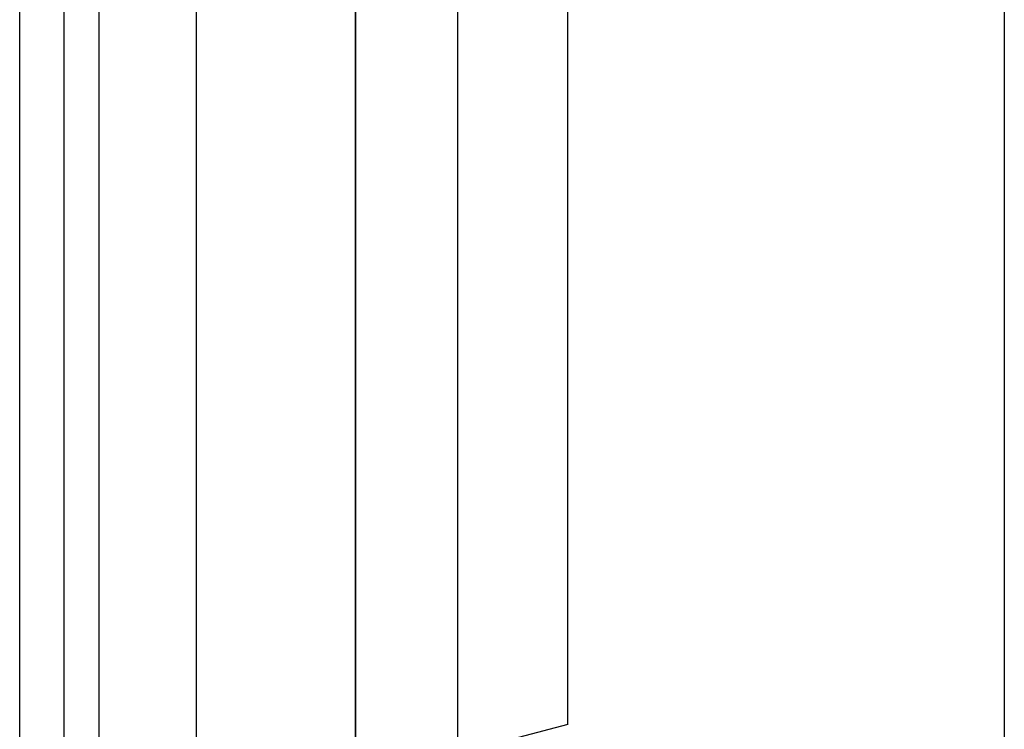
# Model space of a CAD drawing. Header units: millimetres. Extents: x 0 to 3905, y -1166 to 1110.
# Tile 53 of 155: x 1823 to 1882, y 55 to 97. Entities that reach past the tile are written whole.
import ezdxf

# ---------------------------------------------------------------- set-up
doc = ezdxf.new("R2010")
doc.units = ezdxf.units.MM
doc.header["$LTSCALE"] = 65.395
doc.layers.add('DE-13-001392DXF_CONTINUOUS_LINE', color=7, linetype='CONTINUOUS')
doc.layers.add('DE-13-001394DXF_CONTINUOUS_LINE', color=7, linetype='CONTINUOUS')

msp = doc.modelspace()

# ---------------------------------------------------------------- linework, layer by layer
at = {"layer": 'DE-13-001392DXF_CONTINUOUS_LINE'}
for p, q in [((1843.175, 22.56), (1843.175, 144.422)), ((1843.187, 22.381), (1843.187, 144.242)), ((1882.338, 139.039), (1882.338, 13.847)), ((1849.335, 37.378), (1849.335, 126.297)), ((1855.993, 54.9), (1855.993, 112.221)), ((1855.993, 54.9), (1853.002, 54.126))]:
    msp.add_line(p, q, dxfattribs=at)
at = {"layer": 'DE-13-001394DXF_CONTINUOUS_LINE'}
for p, q in [((1822.891, -4.33), (1822.891, 155.818)), ((1825.577, -5.161), (1825.577, 155.184)), ((1827.698, -2.197), (1827.698, 153.318)), ((1833.575, -3.435), (1833.575, 151.67))]:
    msp.add_line(p, q, dxfattribs=at)

doc.saveas('drawing.dxf')
